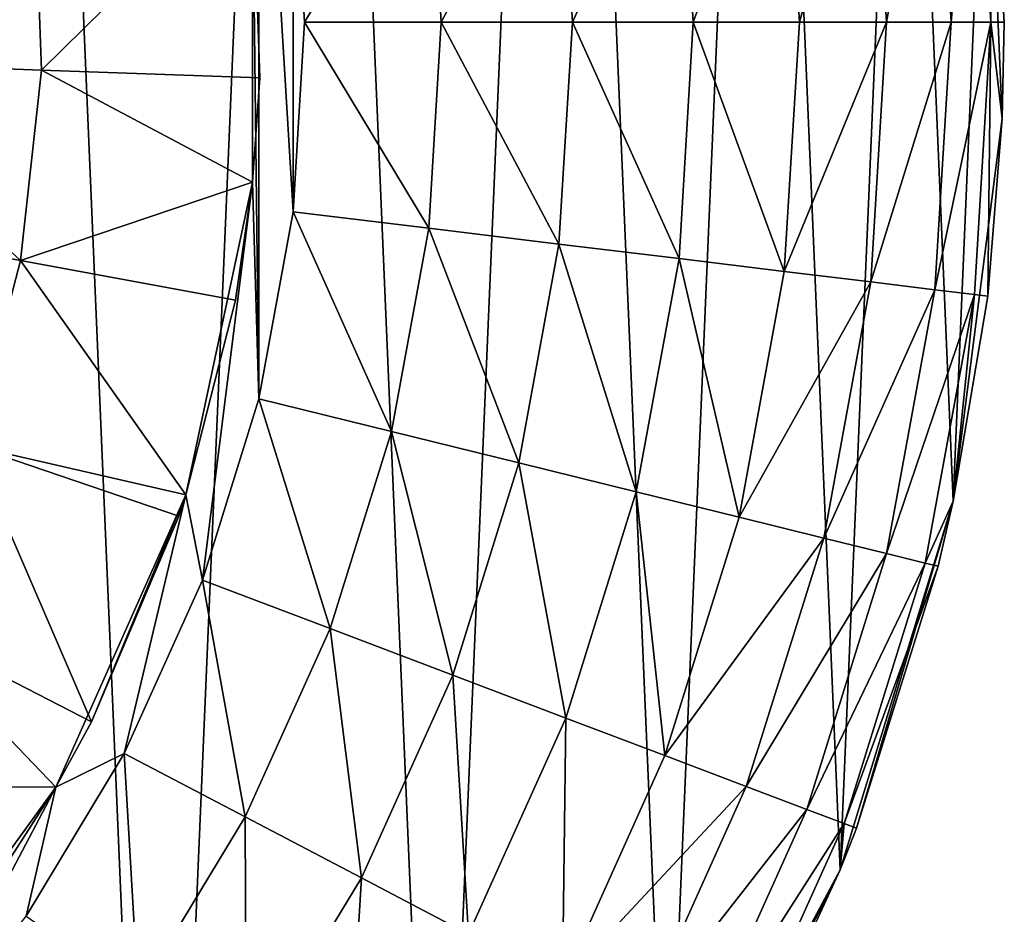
# Model space of a CAD drawing. Header units: millimetres. Extents: x 0 to 2133, y 0 to 2087.
# Tile 49 of 256: x 176 to 188, y 1592 to 1602. Entities that reach past the tile are written whole.
import ezdxf

# ---------------------------------------------------------------- set-up
doc = ezdxf.new("R2010")
doc.units = ezdxf.units.MM
doc.header["$LTSCALE"] = 25.4
doc.layers.get('0').update_dxf_attribs({"true_color": 0xff5454})

# ---------------------------------------------------------------- blocks, each defined once
blk = doc.blocks.new('COSMO-S-3382-4917.STL#2')
at = {"color": 18, "true_color": 0x000000}
mesh = blk.add_polyface(dxfattribs=at)
corners = [(20.307, 1552.925, 9.059), (3.407, 1717.174, 9.968), (2.853, 1717.106, 10.512), (20.864, 1552.981, 8.514)]
mesh.append_faces([[corners[k] for k in face] for face in [(0, 1, 2), (1, 0, 3)]], dxfattribs={"vtx0": -1, "color": 18})
mesh = blk.add_polyface(dxfattribs=at)
corners = [(2.891, 1717.164, 7.187), (20.894, 1552.976, 6.292), (20.352, 1552.918, 5.733), (3.433, 1717.214, 7.746)]
mesh.append_faces([[corners[k] for k in face] for face in [(0, 1, 2), (1, 0, 3)]], dxfattribs={"vtx0": -1, "color": 18})
mesh = blk.add_polyface(dxfattribs=at)
corners = [(21.17, 1553.01, 7.797), (3.407, 1717.174, 9.968), (20.864, 1552.981, 8.514), (3.713, 1717.219, 9.251)]
mesh.append_faces([[corners[k] for k in face] for face in [(0, 1, 2), (1, 0, 3)]], dxfattribs={"vtx0": -1, "color": 18})
mesh = blk.add_polyface(dxfattribs=at)
corners = [(3.433, 1717.214, 7.746), (21.181, 1553.008, 7.017), (20.894, 1552.976, 6.292), (3.722, 1717.233, 8.471)]
mesh.append_faces([[corners[k] for k in face] for face in [(0, 1, 2), (1, 0, 3)]], dxfattribs={"vtx0": -1, "color": 18})
mesh = blk.add_polyface(dxfattribs=at)
corners = [(3.722, 1717.233, 8.471), (21.17, 1553.01, 7.797), (21.181, 1553.008, 7.017), (3.713, 1717.219, 9.251)]
mesh.append_faces([[corners[k] for k in face] for face in [(0, 1, 2), (1, 0, 3)]], dxfattribs={"vtx0": -1, "color": 18})
mesh = blk.add_polyface(dxfattribs=at)
corners = [(-20.168, 1669.88, 4.129), (-19.796, 1661.1, 4.129), (-20.356, 1665.474, 4.129), (-19.239, 1674.191, 4.129), (-18.504, 1656.884, 4.129), (-17.595, 1678.283, 4.129), (-16.519, 1652.946, 4.129), (-15.283, 1682.038, 4.129), (-13.897, 1649.4, 4.129), (-12.369, 1685.349, 4.129), (-10.713, 1646.349, 4.129), (-8.938, 1688.119, 4.129), (-7.059, 1643.88, 4.129), (-5.089, 1690.27, 4.129), (-3.041, 1642.063, 4.129), (-0.931, 1691.739, 4.129), (1.227, 1640.952, 4.129), (3.416, 1692.484, 4.129), (5.621, 1640.578, 4.129), (5.621, 1692.578, 4.129), (7.826, 1692.484, 4.129), (10.015, 1640.952, 4.129), (12.172, 1691.739, 4.129), (14.283, 1642.063, 4.129), (16.33, 1690.27, 4.129), (18.301, 1643.88, 4.129), (20.18, 1688.119, 4.129), (21.955, 1646.349, 4.129), (23.611, 1685.349, 4.129), (25.138, 1649.4, 4.129), (26.525, 1682.038, 4.129), (27.761, 1652.946, 4.129), (28.837, 1678.283, 4.129), (29.746, 1656.884, 4.129), (30.481, 1674.191, 4.129), (31.037, 1661.1, 4.129), (31.41, 1669.88, 4.129), (31.597, 1665.474, 4.129)]
mesh.append_faces([[corners[k] for k in face] for face in [(0, 1, 2), (35, 36, 37)]], dxfattribs={"vtx0": -1, "color": 18})
mesh.append_faces([[corners[k] for k in face] for face in [(1, 3, 4), (4, 5, 6), (6, 7, 8), (8, 9, 10), (10, 11, 12), (12, 13, 14), (14, 15, 16), (16, 17, 18), (18, 20, 21), (21, 22, 23), (23, 24, 25), (25, 26, 27), (27, 28, 29), (29, 30, 31), (31, 32, 33), (33, 34, 35)]], dxfattribs={"vtx0": -1, "vtx1": -1, "color": 18})
mesh.append_faces([[corners[k] for k in face] for face in [(1, 0, 3), (4, 3, 5), (6, 5, 7), (8, 7, 9), (10, 9, 11), (12, 11, 13), (14, 13, 15), (16, 15, 17), (18, 17, 19), (18, 19, 20), (21, 20, 22), (23, 22, 24), (25, 24, 26), (27, 26, 28), (29, 28, 30), (31, 30, 32), (33, 32, 34), (35, 34, 36)]], dxfattribs={"vtx0": -1, "vtx2": -1, "color": 18})
mesh = blk.add_polyface(dxfattribs=at)
corners = [(-12.248, 1664.408, 28.629), (-12.248, 1668.748, 28.629), (-12.379, 1666.578, 28.629), (-11.856, 1662.27, 28.629), (-11.856, 1670.886, 28.629), (-11.783, 1664.749, 28.629), (-11.209, 1660.195, 28.629), (-11.023, 1661.17, 28.629), (-10.317, 1658.213, 28.629), (-9.535, 1657.828, 28.629), (-9.193, 1656.353, 28.629), (-7.384, 1654.868, 28.629), (-7.852, 1654.642, 28.629), (-6.315, 1653.105, 28.629), (-4.665, 1652.42, 28.629), (-4.604, 1651.764, 28.629), (-1.497, 1650.591, 28.629), (-2.744, 1650.64, 28.629), (-0.762, 1649.748, 28.629), (1.982, 1649.46, 28.629), (1.313, 1649.101, 28.629), (3.451, 1648.709, 28.629), (5.621, 1649.078, 28.629), (5.621, 1648.578, 28.629), (7.791, 1648.709, 28.629), (9.259, 1649.46, 28.629), (9.929, 1649.101, 28.629), (12.739, 1650.591, 28.629), (12.004, 1649.748, 28.629), (13.986, 1650.64, 28.629), (15.907, 1652.42, 28.629), (15.846, 1651.764, 28.629), (17.557, 1653.105, 28.629), (18.626, 1654.868, 28.629), (19.094, 1654.642, 28.629), (20.776, 1657.828, 28.629), (20.435, 1656.353, 28.629), (21.559, 1658.213, 28.629), (22.264, 1661.17, 28.629), (22.451, 1660.195, 28.629), (23.025, 1664.749, 28.629), (23.098, 1662.27, 28.629), (23.025, 1668.407, 28.629), (-11.783, 1668.407, 28.629), (-11.209, 1672.961, 28.629), (-11.023, 1671.986, 28.629), (-10.317, 1674.943, 28.629), (-9.535, 1675.328, 28.629), (-9.193, 1676.803, 28.629), (-7.384, 1678.288, 28.629), (-7.852, 1678.514, 28.629), (-6.315, 1680.051, 28.629), (-4.665, 1680.736, 28.629), (-4.604, 1681.392, 28.629), (-1.497, 1682.565, 28.629), (-2.744, 1682.516, 28.629), (-0.762, 1683.408, 28.629), (1.982, 1683.696, 28.629), (1.313, 1684.055, 28.629), (3.451, 1684.447, 28.629), (5.621, 1684.078, 28.629), (5.621, 1684.578, 28.629), (9.259, 1683.696, 28.629), (7.791, 1684.447, 28.629), (9.929, 1684.055, 28.629), (12.739, 1682.565, 28.629), (12.004, 1683.408, 28.629), (13.986, 1682.516, 28.629), (15.907, 1680.736, 28.629), (15.846, 1681.392, 28.629), (17.557, 1680.051, 28.629), (18.626, 1678.288, 28.629), (19.094, 1678.514, 28.629), (20.776, 1675.328, 28.629), (20.435, 1676.803, 28.629), (21.559, 1674.943, 28.629), (22.264, 1671.986, 28.629), (22.451, 1672.961, 28.629), (23.098, 1670.886, 28.629), (23.49, 1664.408, 28.629), (23.49, 1668.748, 28.629), (23.621, 1666.578, 28.629)]
mesh.append_faces([[corners[k] for k in face] for face in [(0, 1, 2), (80, 79, 81)]], dxfattribs={"vtx0": -1, "color": 18})
mesh.append_faces([[corners[k] for k in face] for face in [(1, 3, 4), (5, 6, 7), (7, 8, 9), (9, 10, 11), (11, 13, 14), (14, 15, 16), (16, 18, 19), (19, 21, 22), (22, 24, 25), (25, 26, 27), (27, 29, 30), (30, 32, 33), (33, 34, 35), (35, 37, 38), (38, 39, 40), (40, 41, 42), (4, 43, 44), (43, 4, 5), (44, 45, 46), (46, 47, 48), (48, 49, 50), (50, 49, 51), (51, 52, 53), (53, 54, 55), (55, 54, 56), (56, 57, 58), (58, 57, 59), (59, 60, 61), (61, 62, 63), (63, 62, 64), (64, 65, 66), (66, 65, 67), (67, 68, 69), (69, 68, 70), (70, 71, 72), (72, 73, 74), (74, 73, 75), (75, 76, 77), (77, 42, 78), (78, 79, 80)]], dxfattribs={"vtx0": -1, "vtx1": -1, "color": 18})
mesh.append_faces([[corners[k] for k in face] for face in [(4, 3, 5), (78, 42, 41)]], dxfattribs={"vtx0": -1, "vtx1": -1, "vtx2": -1, "color": 18})
mesh.append_faces([[corners[k] for k in face] for face in [(1, 0, 3), (5, 3, 6), (7, 6, 8), (9, 8, 10), (11, 10, 12), (11, 12, 13), (14, 13, 15), (16, 15, 17), (16, 17, 18), (19, 18, 20), (19, 20, 21), (22, 21, 23), (22, 23, 24), (25, 24, 26), (27, 26, 28), (27, 28, 29), (30, 29, 31), (30, 31, 32), (33, 32, 34), (35, 34, 36), (35, 36, 37), (38, 37, 39), (40, 39, 41), (44, 43, 45), (46, 45, 47), (48, 47, 49), (51, 49, 52), (53, 52, 54), (56, 54, 57), (59, 57, 60), (61, 60, 62), (64, 62, 65), (67, 65, 68), (70, 68, 71), (72, 71, 73), (75, 73, 76), (77, 76, 42), (78, 41, 79)]], dxfattribs={"vtx0": -1, "vtx2": -1, "color": 18})
mesh = blk.add_polyface(dxfattribs=at)
corners = [(31.41, 1669.88, 4.129), (31.621, 1666.578, 20.629), (31.597, 1665.474, 4.129)]
mesh.append_faces([[corners[k] for k in face] for face in [(0, 1, 2)]], dxfattribs={"color": 18})
mesh = blk.add_polyface(dxfattribs=at)
corners = [(31.41, 1669.88, 4.129), (31.431, 1669.712, 20.629), (31.621, 1666.578, 20.629)]
mesh.append_faces([[corners[k] for k in face] for face in [(0, 1, 2)]], dxfattribs={"color": 18})
mesh = blk.add_polyface(dxfattribs=at)
corners = [(30.827, 1669.638, 23.691), (30.273, 1666.578, 25.074), (31.012, 1666.578, 23.691), (30.093, 1669.549, 25.074)]
mesh.append_faces([[corners[k] for k in face] for face in [(0, 1, 2), (1, 0, 3)]], dxfattribs={"vtx0": -1, "color": 18})
mesh = blk.add_polyface(dxfattribs=at)
corners = [(31.279, 1669.693, 22.19), (31.012, 1666.578, 23.691), (31.467, 1666.578, 22.19), (30.827, 1669.638, 23.691)]
mesh.append_faces([[corners[k] for k in face] for face in [(0, 1, 2), (1, 0, 3)]], dxfattribs={"vtx0": -1, "color": 18})
mesh = blk.add_polyface(dxfattribs=at)
corners = [(31.431, 1669.712, 20.629), (31.467, 1666.578, 22.19), (31.621, 1666.578, 20.629), (31.279, 1669.693, 22.19)]
mesh.append_faces([[corners[k] for k in face] for face in [(0, 1, 2), (1, 0, 3)]], dxfattribs={"vtx0": -1, "color": 18})
mesh = blk.add_polyface(dxfattribs=at)
corners = [(30.093, 1669.549, 25.074), (29.278, 1666.578, 26.286), (30.273, 1666.578, 25.074), (29.105, 1669.429, 26.286)]
mesh.append_faces([[corners[k] for k in face] for face in [(0, 1, 2), (1, 0, 3)]], dxfattribs={"vtx0": -1, "color": 18})
mesh = blk.add_polyface(dxfattribs=at)
corners = [(28.065, 1666.578, 27.281), (29.105, 1669.429, 26.286), (27.902, 1669.283, 27.281), (29.278, 1666.578, 26.286)]
mesh.append_faces([[corners[k] for k in face] for face in [(0, 1, 2), (1, 0, 3)]], dxfattribs={"vtx0": -1, "color": 18})
mesh = blk.add_polyface(dxfattribs=at)
corners = [(26.682, 1666.578, 28.02), (27.902, 1669.283, 27.281), (26.529, 1669.117, 28.02), (28.065, 1666.578, 27.281)]
mesh.append_faces([[corners[k] for k in face] for face in [(0, 1, 2), (1, 0, 3)]], dxfattribs={"vtx0": -1, "color": 18})
mesh = blk.add_polyface(dxfattribs=at)
corners = [(25.182, 1666.578, 28.476), (26.529, 1669.117, 28.02), (25.039, 1668.936, 28.476), (26.682, 1666.578, 28.02)]
mesh.append_faces([[corners[k] for k in face] for face in [(0, 1, 2), (1, 0, 3)]], dxfattribs={"vtx0": -1, "color": 18})
mesh = blk.add_polyface(dxfattribs=at)
corners = [(23.621, 1666.578, 28.629), (25.039, 1668.936, 28.476), (23.49, 1668.748, 28.629), (25.182, 1666.578, 28.476)]
mesh.append_faces([[corners[k] for k in face] for face in [(0, 1, 2), (1, 0, 3)]], dxfattribs={"vtx0": -1, "color": 18})
mesh = blk.add_polyface(dxfattribs=at)
corners = [(23.025, 1668.407, 33.629), (20.532, 1668.219, 35.393), (20.612, 1666.03, 35.393)]
mesh.append_faces([[corners[k] for k in face] for face in [(0, 1, 2)]], dxfattribs={"color": 18})
mesh = blk.add_polyface(dxfattribs=at)
corners = [(23.109, 1665.939, 33.629), (23.025, 1668.407, 33.629), (20.612, 1666.03, 35.393)]
mesh.append_faces([[corners[k] for k in face] for face in [(0, 1, 2)]], dxfattribs={"color": 18})
mesh = blk.add_polyface(dxfattribs=at)
corners = [(23.025, 1668.407, 28.629), (23.109, 1665.939, 33.629), (23.025, 1664.749, 28.629)]
mesh.append_faces([[corners[k] for k in face] for face in [(0, 1, 2)]], dxfattribs={"color": 18})
mesh = blk.add_polyface(dxfattribs=at)
corners = [(23.025, 1668.407, 33.629), (23.109, 1665.939, 33.629), (23.025, 1668.407, 28.629)]
mesh.append_faces([[corners[k] for k in face] for face in [(0, 1, 2)]], dxfattribs={"color": 18})
mesh = blk.add_polyface(dxfattribs=at)
corners = [(17.937, 1666.128, 36.871), (20.532, 1668.219, 35.393), (17.871, 1667.926, 36.871), (20.612, 1666.03, 35.393)]
mesh.append_faces([[corners[k] for k in face] for face in [(0, 1, 2), (1, 0, 3)]], dxfattribs={"vtx0": -1, "color": 18})
mesh = blk.add_polyface(dxfattribs=at)
corners = [(25.039, 1664.22, 28.476), (23.621, 1666.578, 28.629), (23.49, 1664.408, 28.629), (25.182, 1666.578, 28.476)]
mesh.append_faces([[corners[k] for k in face] for face in [(0, 1, 2), (1, 0, 3)]], dxfattribs={"vtx0": -1, "color": 18})
mesh = blk.add_polyface(dxfattribs=at)
corners = [(26.529, 1664.039, 28.02), (25.182, 1666.578, 28.476), (25.039, 1664.22, 28.476), (26.682, 1666.578, 28.02)]
mesh.append_faces([[corners[k] for k in face] for face in [(0, 1, 2), (1, 0, 3)]], dxfattribs={"vtx0": -1, "color": 18})
mesh = blk.add_polyface(dxfattribs=at)
corners = [(27.902, 1663.873, 27.281), (26.682, 1666.578, 28.02), (26.529, 1664.039, 28.02), (28.065, 1666.578, 27.281)]
mesh.append_faces([[corners[k] for k in face] for face in [(0, 1, 2), (1, 0, 3)]], dxfattribs={"vtx0": -1, "color": 18})
mesh = blk.add_polyface(dxfattribs=at)
corners = [(29.105, 1663.726, 26.286), (28.065, 1666.578, 27.281), (27.902, 1663.873, 27.281), (29.278, 1666.578, 26.286)]
mesh.append_faces([[corners[k] for k in face] for face in [(0, 1, 2), (1, 0, 3)]], dxfattribs={"vtx0": -1, "color": 18})
mesh = blk.add_polyface(dxfattribs=at)
corners = [(30.273, 1666.578, 25.074), (29.105, 1663.726, 26.286), (30.093, 1663.606, 25.074), (29.278, 1666.578, 26.286)]
mesh.append_faces([[corners[k] for k in face] for face in [(0, 1, 2), (1, 0, 3)]], dxfattribs={"vtx0": -1, "color": 18})
mesh = blk.add_polyface(dxfattribs=at)
corners = [(31.012, 1666.578, 23.691), (30.093, 1663.606, 25.074), (30.827, 1663.517, 23.691), (30.273, 1666.578, 25.074)]
mesh.append_faces([[corners[k] for k in face] for face in [(0, 1, 2), (1, 0, 3)]], dxfattribs={"vtx0": -1, "color": 18})
mesh = blk.add_polyface(dxfattribs=at)
corners = [(31.467, 1666.578, 22.19), (30.827, 1663.517, 23.691), (31.279, 1663.463, 22.19), (31.012, 1666.578, 23.691)]
mesh.append_faces([[corners[k] for k in face] for face in [(0, 1, 2), (1, 0, 3)]], dxfattribs={"vtx0": -1, "color": 18})
mesh = blk.add_polyface(dxfattribs=at)
corners = [(31.467, 1666.578, 22.19), (31.279, 1663.463, 22.19), (31.431, 1663.444, 20.629)]
mesh.append_faces([[corners[k] for k in face] for face in [(0, 1, 2)]], dxfattribs={"color": 18})
mesh = blk.add_polyface(dxfattribs=at)
corners = [(31.467, 1666.578, 22.19), (31.431, 1663.444, 20.629), (31.597, 1665.474, 20.629)]
mesh.append_faces([[corners[k] for k in face] for face in [(0, 1, 2)]], dxfattribs={"color": 18})
mesh = blk.add_polyface(dxfattribs=at)
corners = [(31.467, 1666.578, 22.19), (31.597, 1665.474, 20.629), (31.621, 1666.578, 20.629)]
mesh.append_faces([[corners[k] for k in face] for face in [(0, 1, 2)]], dxfattribs={"color": 18})
mesh = blk.add_polyface(dxfattribs=at)
corners = [(31.621, 1666.578, 20.629), (31.597, 1665.474, 20.629), (31.597, 1665.474, 4.129)]
mesh.append_faces([[corners[k] for k in face] for face in [(0, 1, 2)]], dxfattribs={"color": 18})
mesh = blk.add_polyface(dxfattribs=at)
corners = [(20.373, 1663.853, 35.393), (17.937, 1666.128, 36.871), (17.74, 1664.339, 36.871), (20.612, 1666.03, 35.393)]
mesh.append_faces([[corners[k] for k in face] for face in [(0, 1, 2), (1, 0, 3)]], dxfattribs={"vtx0": -1, "color": 18})
mesh = blk.add_polyface(dxfattribs=at)
corners = [(23.025, 1664.749, 33.629), (20.612, 1666.03, 35.393), (20.373, 1663.853, 35.393)]
mesh.append_faces([[corners[k] for k in face] for face in [(0, 1, 2)]], dxfattribs={"color": 18})
mesh = blk.add_polyface(dxfattribs=at)
corners = [(23.109, 1665.939, 33.629), (20.612, 1666.03, 35.393), (23.025, 1664.749, 33.629)]
mesh.append_faces([[corners[k] for k in face] for face in [(0, 1, 2)]], dxfattribs={"color": 18})
mesh = blk.add_polyface(dxfattribs=at)
corners = [(23.109, 1665.939, 33.629), (23.025, 1664.749, 33.629), (23.025, 1664.749, 28.629)]
mesh.append_faces([[corners[k] for k in face] for face in [(0, 1, 2)]], dxfattribs={"color": 18})
mesh = blk.add_polyface(dxfattribs=at)
corners = [(31.597, 1665.474, 4.129), (31.431, 1663.444, 20.629), (31.037, 1661.1, 4.129)]
mesh.append_faces([[corners[k] for k in face] for face in [(0, 1, 2)]], dxfattribs={"color": 18})
mesh = blk.add_polyface(dxfattribs=at)
corners = [(31.597, 1665.474, 20.629), (31.431, 1663.444, 20.629), (31.597, 1665.474, 4.129)]
mesh.append_faces([[corners[k] for k in face] for face in [(0, 1, 2)]], dxfattribs={"color": 18})
mesh = blk.add_polyface(dxfattribs=at)
corners = [(23.025, 1664.749, 33.629), (20.373, 1663.853, 35.393), (22.83, 1663.399, 33.629)]
mesh.append_faces([[corners[k] for k in face] for face in [(0, 1, 2)]], dxfattribs={"color": 18})
mesh = blk.add_polyface(dxfattribs=at)
corners = [(23.025, 1664.749, 28.629), (22.83, 1663.399, 33.629), (22.264, 1661.17, 28.629)]
mesh.append_faces([[corners[k] for k in face] for face in [(0, 1, 2)]], dxfattribs={"color": 18})
mesh = blk.add_polyface(dxfattribs=at)
corners = [(23.025, 1664.749, 33.629), (22.83, 1663.399, 33.629), (23.025, 1664.749, 28.629)]
mesh.append_faces([[corners[k] for k in face] for face in [(0, 1, 2)]], dxfattribs={"color": 18})
mesh = blk.add_polyface(dxfattribs=at)
corners = [(19.819, 1661.734, 35.393), (17.74, 1664.339, 36.871), (17.285, 1662.599, 36.871), (20.373, 1663.853, 35.393)]
mesh.append_faces([[corners[k] for k in face] for face in [(0, 1, 2), (1, 0, 3)]], dxfattribs={"vtx0": -1, "color": 18})
mesh = blk.add_polyface(dxfattribs=at)
corners = [(24.613, 1661.897, 28.476), (23.49, 1664.408, 28.629), (23.098, 1662.27, 28.629), (25.039, 1664.22, 28.476)]
mesh.append_faces([[corners[k] for k in face] for face in [(0, 1, 2), (1, 0, 3)]], dxfattribs={"vtx0": -1, "color": 18})
mesh = blk.add_polyface(dxfattribs=at)
corners = [(26.07, 1661.538, 28.02), (25.039, 1664.22, 28.476), (24.613, 1661.897, 28.476), (26.529, 1664.039, 28.02)]
mesh.append_faces([[corners[k] for k in face] for face in [(0, 1, 2), (1, 0, 3)]], dxfattribs={"vtx0": -1, "color": 18})
mesh = blk.add_polyface(dxfattribs=at)
corners = [(27.413, 1661.207, 27.281), (26.529, 1664.039, 28.02), (26.07, 1661.538, 28.02), (27.902, 1663.873, 27.281)]
mesh.append_faces([[corners[k] for k in face] for face in [(0, 1, 2), (1, 0, 3)]], dxfattribs={"vtx0": -1, "color": 18})
mesh = blk.add_polyface(dxfattribs=at)
corners = [(28.59, 1660.917, 26.286), (27.902, 1663.873, 27.281), (27.413, 1661.207, 27.281), (29.105, 1663.726, 26.286)]
mesh.append_faces([[corners[k] for k in face] for face in [(0, 1, 2), (1, 0, 3)]], dxfattribs={"vtx0": -1, "color": 18})
mesh = blk.add_polyface(dxfattribs=at)
corners = [(22.264, 1661.17, 33.629), (20.373, 1663.853, 35.393), (19.819, 1661.734, 35.393)]
mesh.append_faces([[corners[k] for k in face] for face in [(0, 1, 2)]], dxfattribs={"color": 18})
mesh = blk.add_polyface(dxfattribs=at)
corners = [(22.83, 1663.399, 33.629), (20.373, 1663.853, 35.393), (22.264, 1661.17, 33.629)]
mesh.append_faces([[corners[k] for k in face] for face in [(0, 1, 2)]], dxfattribs={"color": 18})
mesh = blk.add_polyface(dxfattribs=at)
corners = [(30.093, 1663.606, 25.074), (28.59, 1660.917, 26.286), (29.556, 1660.678, 25.074), (29.105, 1663.726, 26.286)]
mesh.append_faces([[corners[k] for k in face] for face in [(0, 1, 2), (1, 0, 3)]], dxfattribs={"vtx0": -1, "color": 18})
mesh = blk.add_polyface(dxfattribs=at)
corners = [(30.827, 1663.517, 23.691), (29.556, 1660.678, 25.074), (30.274, 1660.501, 23.691), (30.093, 1663.606, 25.074)]
mesh.append_faces([[corners[k] for k in face] for face in [(0, 1, 2), (1, 0, 3)]], dxfattribs={"vtx0": -1, "color": 18})
mesh = blk.add_polyface(dxfattribs=at)
corners = [(31.279, 1663.463, 22.19), (30.274, 1660.501, 23.691), (30.716, 1660.392, 22.19), (30.827, 1663.517, 23.691)]
mesh.append_faces([[corners[k] for k in face] for face in [(0, 1, 2), (1, 0, 3)]], dxfattribs={"vtx0": -1, "color": 18})
mesh = blk.add_polyface(dxfattribs=at)
corners = [(31.279, 1663.463, 22.19), (30.716, 1660.392, 22.19), (31.037, 1661.1, 20.629)]
mesh.append_faces([[corners[k] for k in face] for face in [(0, 1, 2)]], dxfattribs={"color": 18})
mesh = blk.add_polyface(dxfattribs=at)
corners = [(31.279, 1663.463, 22.19), (31.037, 1661.1, 20.629), (31.431, 1663.444, 20.629)]
mesh.append_faces([[corners[k] for k in face] for face in [(0, 1, 2)]], dxfattribs={"color": 18})
mesh = blk.add_polyface(dxfattribs=at)
corners = [(31.431, 1663.444, 20.629), (31.037, 1661.1, 20.629), (31.037, 1661.1, 4.129)]
mesh.append_faces([[corners[k] for k in face] for face in [(0, 1, 2)]], dxfattribs={"color": 18})
mesh = blk.add_polyface(dxfattribs=at)
corners = [(22.83, 1663.399, 33.629), (22.264, 1661.17, 33.629), (22.264, 1661.17, 28.629)]
mesh.append_faces([[corners[k] for k in face] for face in [(0, 1, 2)]], dxfattribs={"color": 18})
mesh = blk.add_polyface(dxfattribs=at)
corners = [(23.911, 1659.642, 28.476), (23.098, 1662.27, 28.629), (22.451, 1660.195, 28.629), (24.613, 1661.897, 28.476)]
mesh.append_faces([[corners[k] for k in face] for face in [(0, 1, 2), (1, 0, 3)]], dxfattribs={"vtx0": -1, "color": 18})
mesh = blk.add_polyface(dxfattribs=at)
corners = [(25.314, 1659.109, 28.02), (24.613, 1661.897, 28.476), (23.911, 1659.642, 28.476), (26.07, 1661.538, 28.02)]
mesh.append_faces([[corners[k] for k in face] for face in [(0, 1, 2), (1, 0, 3)]], dxfattribs={"vtx0": -1, "color": 18})
mesh = blk.add_polyface(dxfattribs=at)
corners = [(21.184, 1658.576, 33.629), (19.819, 1661.734, 35.393), (18.962, 1659.719, 35.393), (22.184, 1660.927, 33.629)]
mesh.append_faces([[corners[k] for k in face] for face in [(0, 1, 2), (1, 0, 3)]], dxfattribs={"vtx0": -1, "color": 18})
mesh = blk.add_polyface(dxfattribs=at)
corners = [(22.264, 1661.17, 33.629), (19.819, 1661.734, 35.393), (22.184, 1660.927, 33.629)]
mesh.append_faces([[corners[k] for k in face] for face in [(0, 1, 2)]], dxfattribs={"color": 18})
mesh = blk.add_polyface(dxfattribs=at)
corners = [(26.607, 1658.619, 27.281), (26.07, 1661.538, 28.02), (25.314, 1659.109, 28.02), (27.413, 1661.207, 27.281)]
mesh.append_faces([[corners[k] for k in face] for face in [(0, 1, 2), (1, 0, 3)]], dxfattribs={"vtx0": -1, "color": 18})
mesh = blk.add_polyface(dxfattribs=at)
corners = [(27.74, 1658.189, 26.286), (27.413, 1661.207, 27.281), (26.607, 1658.619, 27.281), (28.59, 1660.917, 26.286)]
mesh.append_faces([[corners[k] for k in face] for face in [(0, 1, 2), (1, 0, 3)]], dxfattribs={"vtx0": -1, "color": 18})
mesh = blk.add_polyface(dxfattribs=at)
corners = [(22.264, 1661.17, 28.629), (21.184, 1658.576, 33.629), (20.776, 1657.828, 28.629)]
mesh.append_faces([[corners[k] for k in face] for face in [(0, 1, 2)]], dxfattribs={"color": 18})
mesh = blk.add_polyface(dxfattribs=at)
corners = [(22.264, 1661.17, 28.629), (22.184, 1660.927, 33.629), (21.184, 1658.576, 33.629)]
mesh.append_faces([[corners[k] for k in face] for face in [(0, 1, 2)]], dxfattribs={"color": 18})
mesh = blk.add_polyface(dxfattribs=at)
corners = [(22.264, 1661.17, 33.629), (22.184, 1660.927, 33.629), (22.264, 1661.17, 28.629)]
mesh.append_faces([[corners[k] for k in face] for face in [(0, 1, 2)]], dxfattribs={"color": 18})
mesh = blk.add_polyface(dxfattribs=at)
corners = [(31.037, 1661.1, 4.129), (29.931, 1657.358, 20.629), (29.746, 1656.884, 4.129)]
mesh.append_faces([[corners[k] for k in face] for face in [(0, 1, 2)]], dxfattribs={"color": 18})
mesh = blk.add_polyface(dxfattribs=at)
corners = [(31.037, 1661.1, 4.129), (30.865, 1660.356, 20.629), (29.931, 1657.358, 20.629)]
mesh.append_faces([[corners[k] for k in face] for face in [(0, 1, 2)]], dxfattribs={"color": 18})
mesh = blk.add_polyface(dxfattribs=at)
corners = [(31.037, 1661.1, 20.629), (30.716, 1660.392, 22.19), (30.865, 1660.356, 20.629)]
mesh.append_faces([[corners[k] for k in face] for face in [(0, 1, 2)]], dxfattribs={"color": 18})
mesh = blk.add_polyface(dxfattribs=at)
corners = [(31.037, 1661.1, 20.629), (30.865, 1660.356, 20.629), (31.037, 1661.1, 4.129)]
mesh.append_faces([[corners[k] for k in face] for face in [(0, 1, 2)]], dxfattribs={"color": 18})
mesh = blk.add_polyface(dxfattribs=at)
corners = [(29.556, 1660.678, 25.074), (27.74, 1658.189, 26.286), (28.671, 1657.836, 25.074), (28.59, 1660.917, 26.286)]
mesh.append_faces([[corners[k] for k in face] for face in [(0, 1, 2), (1, 0, 3)]], dxfattribs={"vtx0": -1, "color": 18})
mesh = blk.add_polyface(dxfattribs=at)
corners = [(30.274, 1660.501, 23.691), (28.671, 1657.836, 25.074), (29.362, 1657.574, 23.691), (29.556, 1660.678, 25.074)]
mesh.append_faces([[corners[k] for k in face] for face in [(0, 1, 2), (1, 0, 3)]], dxfattribs={"vtx0": -1, "color": 18})
mesh = blk.add_polyface(dxfattribs=at)
corners = [(30.716, 1660.392, 22.19), (29.362, 1657.574, 23.691), (29.788, 1657.413, 22.19), (30.274, 1660.501, 23.691)]
mesh.append_faces([[corners[k] for k in face] for face in [(0, 1, 2), (1, 0, 3)]], dxfattribs={"vtx0": -1, "color": 18})
mesh = blk.add_polyface(dxfattribs=at)
corners = [(30.865, 1660.356, 20.629), (29.788, 1657.413, 22.19), (29.931, 1657.358, 20.629), (30.716, 1660.392, 22.19)]
mesh.append_faces([[corners[k] for k in face] for face in [(0, 1, 2), (1, 0, 3)]], dxfattribs={"vtx0": -1, "color": 18})
mesh = blk.add_polyface(dxfattribs=at)
corners = [(22.941, 1657.488, 28.476), (22.451, 1660.195, 28.629), (21.559, 1658.213, 28.629), (23.911, 1659.642, 28.476)]
mesh.append_faces([[corners[k] for k in face] for face in [(0, 1, 2), (1, 0, 3)]], dxfattribs={"vtx0": -1, "color": 18})
mesh = blk.add_polyface(dxfattribs=at)
corners = [(20.776, 1657.828, 33.629), (18.962, 1659.719, 35.393), (17.821, 1657.849, 35.393)]
mesh.append_faces([[corners[k] for k in face] for face in [(0, 1, 2)]], dxfattribs={"color": 18})
mesh = blk.add_polyface(dxfattribs=at)
corners = [(21.184, 1658.576, 33.629), (18.962, 1659.719, 35.393), (20.776, 1657.828, 33.629)]
mesh.append_faces([[corners[k] for k in face] for face in [(0, 1, 2)]], dxfattribs={"color": 18})
mesh = blk.add_polyface(dxfattribs=at)
corners = [(24.27, 1656.79, 28.02), (23.911, 1659.642, 28.476), (22.941, 1657.488, 28.476), (25.314, 1659.109, 28.02)]
mesh.append_faces([[corners[k] for k in face] for face in [(0, 1, 2), (1, 0, 3)]], dxfattribs={"vtx0": -1, "color": 18})
mesh = blk.add_polyface(dxfattribs=at)
corners = [(25.495, 1656.147, 27.281), (25.314, 1659.109, 28.02), (24.27, 1656.79, 28.02), (26.607, 1658.619, 27.281)]
mesh.append_faces([[corners[k] for k in face] for face in [(0, 1, 2), (1, 0, 3)]], dxfattribs={"vtx0": -1, "color": 18})
mesh = blk.add_polyface(dxfattribs=at)
corners = [(26.568, 1655.584, 26.286), (26.607, 1658.619, 27.281), (25.495, 1656.147, 27.281), (27.74, 1658.189, 26.286)]
mesh.append_faces([[corners[k] for k in face] for face in [(0, 1, 2), (1, 0, 3)]], dxfattribs={"vtx0": -1, "color": 18})
mesh = blk.add_polyface(dxfattribs=at)
corners = [(21.184, 1658.576, 33.629), (20.776, 1657.828, 33.629), (20.776, 1657.828, 28.629)]
mesh.append_faces([[corners[k] for k in face] for face in [(0, 1, 2)]], dxfattribs={"color": 18})
mesh = blk.add_polyface(dxfattribs=at)
corners = [(21.719, 1655.466, 28.476), (21.559, 1658.213, 28.629), (20.435, 1656.353, 28.629), (22.941, 1657.488, 28.476)]
mesh.append_faces([[corners[k] for k in face] for face in [(0, 1, 2), (1, 0, 3)]], dxfattribs={"vtx0": -1, "color": 18})
mesh = blk.add_polyface(dxfattribs=at)
corners = [(28.671, 1657.836, 25.074), (26.568, 1655.584, 26.286), (27.449, 1655.122, 25.074), (27.74, 1658.189, 26.286)]
mesh.append_faces([[corners[k] for k in face] for face in [(0, 1, 2), (1, 0, 3)]], dxfattribs={"vtx0": -1, "color": 18})
mesh = blk.add_polyface(dxfattribs=at)
corners = [(20.776, 1657.828, 33.629), (17.821, 1657.849, 35.393), (19.853, 1656.395, 33.629)]
mesh.append_faces([[corners[k] for k in face] for face in [(0, 1, 2)]], dxfattribs={"color": 18})
mesh = blk.add_polyface(dxfattribs=at)
corners = [(20.776, 1657.828, 28.629), (19.853, 1656.395, 33.629), (18.626, 1654.868, 28.629)]
mesh.append_faces([[corners[k] for k in face] for face in [(0, 1, 2)]], dxfattribs={"color": 18})
mesh = blk.add_polyface(dxfattribs=at)
corners = [(20.776, 1657.828, 33.629), (19.853, 1656.395, 33.629), (20.776, 1657.828, 28.629)]
mesh.append_faces([[corners[k] for k in face] for face in [(0, 1, 2)]], dxfattribs={"color": 18})
mesh = blk.add_polyface(dxfattribs=at)
corners = [(29.362, 1657.574, 23.691), (27.449, 1655.122, 25.074), (28.104, 1654.778, 23.691), (28.671, 1657.836, 25.074)]
mesh.append_faces([[corners[k] for k in face] for face in [(0, 1, 2), (1, 0, 3)]], dxfattribs={"vtx0": -1, "color": 18})
mesh = blk.add_polyface(dxfattribs=at)
corners = [(29.788, 1657.413, 22.19), (28.104, 1654.778, 23.691), (28.507, 1654.567, 22.19), (29.362, 1657.574, 23.691)]
mesh.append_faces([[corners[k] for k in face] for face in [(0, 1, 2), (1, 0, 3)]], dxfattribs={"vtx0": -1, "color": 18})
mesh = blk.add_polyface(dxfattribs=at)
corners = [(22.954, 1654.614, 28.02), (22.941, 1657.488, 28.476), (21.719, 1655.466, 28.476), (24.27, 1656.79, 28.02)]
mesh.append_faces([[corners[k] for k in face] for face in [(0, 1, 2), (1, 0, 3)]], dxfattribs={"vtx0": -1, "color": 18})
mesh = blk.add_polyface(dxfattribs=at)
corners = [(29.788, 1657.413, 22.19), (28.507, 1654.567, 22.19), (29.746, 1656.884, 20.629)]
mesh.append_faces([[corners[k] for k in face] for face in [(0, 1, 2)]], dxfattribs={"color": 18})
mesh = blk.add_polyface(dxfattribs=at)
corners = [(29.788, 1657.413, 22.19), (29.746, 1656.884, 20.629), (29.931, 1657.358, 20.629)]
mesh.append_faces([[corners[k] for k in face] for face in [(0, 1, 2)]], dxfattribs={"color": 18})
mesh = blk.add_polyface(dxfattribs=at)
corners = [(29.931, 1657.358, 20.629), (29.746, 1656.884, 20.629), (29.746, 1656.884, 4.129)]
mesh.append_faces([[corners[k] for k in face] for face in [(0, 1, 2)]], dxfattribs={"color": 18})
mesh = blk.add_polyface(dxfattribs=at)
corners = [(24.092, 1653.828, 27.281), (24.27, 1656.79, 28.02), (22.954, 1654.614, 28.02), (25.495, 1656.147, 27.281)]
mesh.append_faces([[corners[k] for k in face] for face in [(0, 1, 2), (1, 0, 3)]], dxfattribs={"vtx0": -1, "color": 18})
mesh = blk.add_polyface(dxfattribs=at)
corners = [(29.746, 1656.884, 4.129), (28.643, 1654.495, 20.629), (27.761, 1652.946, 4.129)]
mesh.append_faces([[corners[k] for k in face] for face in [(0, 1, 2)]], dxfattribs={"color": 18})
mesh = blk.add_polyface(dxfattribs=at)
corners = [(29.746, 1656.884, 20.629), (28.507, 1654.567, 22.19), (28.643, 1654.495, 20.629)]
mesh.append_faces([[corners[k] for k in face] for face in [(0, 1, 2)]], dxfattribs={"color": 18})
mesh = blk.add_polyface(dxfattribs=at)
corners = [(29.746, 1656.884, 20.629), (28.643, 1654.495, 20.629), (29.746, 1656.884, 4.129)]
mesh.append_faces([[corners[k] for k in face] for face in [(0, 1, 2)]], dxfattribs={"color": 18})

msp = doc.modelspace()

# ---------------------------------------------------------------- block references
at = {"color": 0}
msp.add_blockref('COSMO-S-3382-4917.STL#2', (156.122, -64.446, -4.129), dxfattribs=at)

doc.saveas('drawing.dxf')
